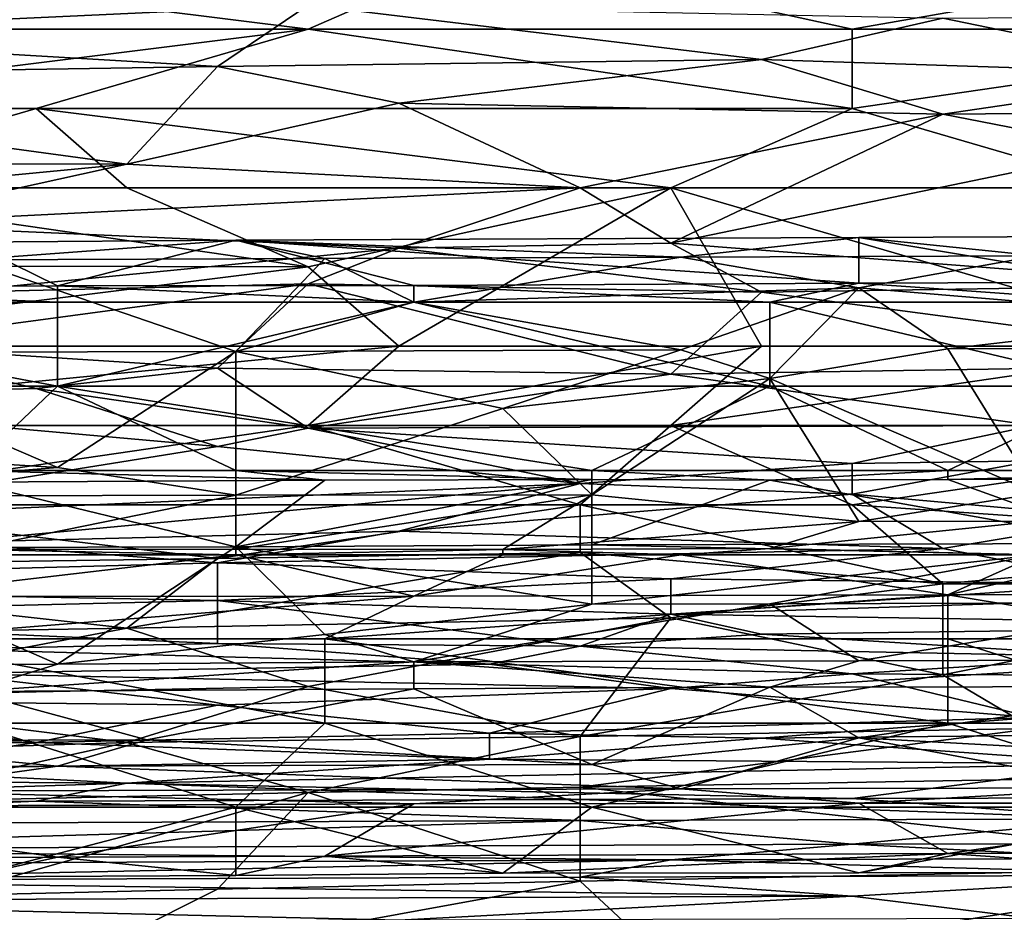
# Model space of a CAD drawing. Extents: x -161 to 11, y -10 to 160.
# Tile 200 of 256: x -0.5412 to -0.4927, y 0.2774 to 0.3214. Entities that reach past the tile are written whole.
import ezdxf

# ---------------------------------------------------------------- set-up
doc = ezdxf.new("R2010")
doc.units = 0

msp = doc.modelspace()

# ---------------------------------------------------------------- linework, layer by layer
for points in [[(-0.567255, 0.320912, 0.745499), (-0.527016, 0.320912, 0.746047), (-0.558313, 0.324818, 0.746448)], [(-0.527016, 0.320912, 0.746047), (-0.518074, 0.324818, 0.747066), (-0.558313, 0.324818, 0.746448)], [(-0.518074, 0.324818, 0.747066), (-0.527016, 0.320912, 0.746047), (-0.50019, 0.320912, 0.74642)], [(-0.50019, 0.320912, 0.74642), (-0.477834, 0.324818, 0.747633), (-0.518074, 0.324818, 0.747066)], [(-0.50019, 0.320912, 0.74642), (-0.473363, 0.320912, 0.746765), (-0.477834, 0.324818, 0.747633)], [(-0.558313, 0.320645, 0.561331), (-0.549371, 0.323852, 0.57305), (-0.527016, 0.322097, 0.565237)], [(-0.558313, 0.320645, 0.561331), (-0.527016, 0.322097, 0.565237), (-0.531487, 0.319074, 0.553519)], [(-0.531487, 0.319074, 0.553519), (-0.527016, 0.322097, 0.565237), (-0.504661, 0.319411, 0.553519)], [(-0.495719, 0.321463, 0.561331), (-0.504661, 0.319411, 0.553519), (-0.527016, 0.322097, 0.565237)], [(-0.504661, 0.319411, 0.553519), (-0.495719, 0.321463, 0.561331), (-0.482306, 0.318698, 0.549612)], [(-0.482306, 0.318698, 0.549612), (-0.495719, 0.321463, 0.561331), (-0.468892, 0.321661, 0.561331)], [(-0.527016, 0.320912, 0.746047), (-0.567255, 0.320912, 0.745499), (-0.558313, 0.317005, 0.744461)], [(-0.527016, 0.320912, 0.746047), (-0.558313, 0.317005, 0.744461), (-0.540429, 0.317005, 0.744672)], [(-0.540429, 0.317005, 0.744672), (-0.50019, 0.317005, 0.745123), (-0.527016, 0.320912, 0.746047)], [(-0.50019, 0.317005, 0.745123), (-0.50019, 0.320912, 0.74642), (-0.527016, 0.320912, 0.746047)], [(-0.473363, 0.320912, 0.746765), (-0.50019, 0.320912, 0.74642), (-0.50019, 0.317005, 0.745123)], [(-0.486777, 0.313099, 0.743552), (-0.473363, 0.320912, 0.746765), (-0.50019, 0.317005, 0.745123)], [(-0.567255, 0.318509, 0.553519), (-0.558313, 0.320645, 0.561331), (-0.531487, 0.319074, 0.553519)], [(-0.531487, 0.319074, 0.553519), (-0.535958, 0.314259, 0.533987), (-0.567255, 0.318509, 0.553519)], [(-0.522545, 0.317274, 0.545706), (-0.535958, 0.314259, 0.533987), (-0.531487, 0.319074, 0.553519)], [(-0.504661, 0.319411, 0.553519), (-0.522545, 0.317274, 0.545706), (-0.531487, 0.319074, 0.553519)], [(-0.504661, 0.319411, 0.553519), (-0.495719, 0.316719, 0.5418), (-0.522545, 0.317274, 0.545706)], [(-0.495719, 0.316719, 0.5418), (-0.504661, 0.319411, 0.553519), (-0.482306, 0.318698, 0.549612)], [(-0.580668, 0.314334, 0.537894), (-0.567255, 0.318509, 0.553519), (-0.535958, 0.314259, 0.533987)], [(-0.495719, 0.316719, 0.5418), (-0.482306, 0.318698, 0.549612), (-0.45995, 0.317005, 0.541803)], [(-0.553842, 0.313099, 0.742966), (-0.540429, 0.317005, 0.744672), (-0.558313, 0.317005, 0.744461)], [(-0.553842, 0.313099, 0.742966), (-0.535958, 0.313099, 0.743077), (-0.540429, 0.317005, 0.744672)], [(-0.540429, 0.317005, 0.744672), (-0.535958, 0.313099, 0.743077), (-0.509132, 0.313099, 0.743374)], [(-0.509132, 0.313099, 0.743374), (-0.50019, 0.317005, 0.745123), (-0.540429, 0.317005, 0.744672)], [(-0.535958, 0.314259, 0.533987), (-0.522545, 0.317274, 0.545706), (-0.513603, 0.313099, 0.527287)], [(-0.495719, 0.316719, 0.5418), (-0.513603, 0.313099, 0.527287), (-0.522545, 0.317274, 0.545706)], [(-0.486777, 0.313099, 0.743552), (-0.50019, 0.317005, 0.745123), (-0.509132, 0.313099, 0.743374)], [(-0.45995, 0.317005, 0.541803), (-0.486777, 0.314977, 0.533987), (-0.495719, 0.316719, 0.5418)], [(-0.513603, 0.313099, 0.527287), (-0.495719, 0.316719, 0.5418), (-0.509132, 0.310366, 0.514456)], [(-0.509132, 0.310366, 0.514456), (-0.495719, 0.316719, 0.5418), (-0.486777, 0.314977, 0.533987)], [(-0.509132, 0.310366, 0.514456), (-0.486777, 0.314977, 0.533987), (-0.482306, 0.308304, 0.502737)], [(-0.571726, 0.310851, 0.522269), (-0.580668, 0.314334, 0.537894), (-0.535958, 0.314259, 0.533987)], [(-0.549371, 0.3113, 0.522269), (-0.571726, 0.310851, 0.522269), (-0.535958, 0.314259, 0.533987)], [(-0.513603, 0.313099, 0.527287), (-0.549371, 0.3113, 0.522269), (-0.535958, 0.314259, 0.533987)], [(-0.535958, 0.313099, 0.743077), (-0.553842, 0.313099, 0.742966), (-0.527016, 0.309193, 0.741066)], [(-0.549371, 0.309248, 0.741019), (-0.527016, 0.309193, 0.741066), (-0.553842, 0.313099, 0.742966)], [(-0.549371, 0.3113, 0.522269), (-0.513603, 0.313099, 0.527287), (-0.522545, 0.310125, 0.514456)], [(-0.535958, 0.313099, 0.743077), (-0.527016, 0.309193, 0.741066), (-0.509132, 0.313099, 0.743374)], [(-0.509132, 0.313099, 0.743374), (-0.527016, 0.309193, 0.741066), (-0.522545, 0.305287, 0.738528)], [(-0.522545, 0.310125, 0.514456), (-0.513603, 0.313099, 0.527287), (-0.509132, 0.310366, 0.514456)], [(-0.504661, 0.305287, 0.738527), (-0.509132, 0.313099, 0.743374), (-0.522545, 0.305287, 0.738528)], [(-0.482306, 0.305287, 0.738519), (-0.486777, 0.313099, 0.743552), (-0.509132, 0.313099, 0.743374)], [(-0.509132, 0.313099, 0.743374), (-0.504661, 0.305287, 0.738527), (-0.482306, 0.305287, 0.738519)], [(-0.5449, 0.307934, 0.506644), (-0.549371, 0.3113, 0.522269), (-0.522545, 0.310125, 0.514456)], [(-0.499855, 0.310651, 0.221806), (-0.491076, 0.309745, 0.225563), (-0.477907, 0.310738, 0.221806)], [(-0.486686, 0.308452, 0.218049), (-0.499855, 0.310651, 0.221806), (-0.477907, 0.310738, 0.221806)], [(-0.556921, 0.308175, 0.218049), (-0.543751, 0.31042, 0.221806), (-0.539362, 0.308256, 0.218049)], [(-0.530583, 0.310514, 0.221806), (-0.543751, 0.309537, 0.225563), (-0.526193, 0.309604, 0.225563)], [(-0.530583, 0.310514, 0.221806), (-0.543751, 0.31042, 0.221806), (-0.543751, 0.309537, 0.225563)], [(-0.530583, 0.310514, 0.221806), (-0.539362, 0.308256, 0.218049), (-0.543751, 0.31042, 0.221806)], [(-0.521803, 0.308286, 0.218049), (-0.539362, 0.308256, 0.218049), (-0.530583, 0.310514, 0.221806)], [(-0.499855, 0.310651, 0.221806), (-0.530583, 0.310514, 0.221806), (-0.508634, 0.309682, 0.225563)], [(-0.530583, 0.310514, 0.221806), (-0.499855, 0.310651, 0.221806), (-0.499855, 0.308403, 0.218049)], [(-0.530583, 0.310514, 0.221806), (-0.499855, 0.308403, 0.218049), (-0.521803, 0.308286, 0.218049)], [(-0.530583, 0.310514, 0.221806), (-0.526193, 0.309604, 0.225563), (-0.508634, 0.309682, 0.225563)], [(-0.509132, 0.310366, 0.514456), (-0.504661, 0.307958, 0.502737), (-0.522545, 0.310125, 0.514456)], [(-0.482306, 0.308304, 0.502737), (-0.504661, 0.307958, 0.502737), (-0.509132, 0.310366, 0.514456)], [(-0.491076, 0.309745, 0.225563), (-0.499855, 0.310651, 0.221806), (-0.508634, 0.309682, 0.225563)], [(-0.499855, 0.308403, 0.218049), (-0.499855, 0.310651, 0.221806), (-0.486686, 0.308452, 0.218049)], [(-0.5449, 0.307934, 0.506644), (-0.522545, 0.310125, 0.514456), (-0.527016, 0.308355, 0.506644)], [(-0.527016, 0.308355, 0.506644), (-0.522545, 0.310125, 0.514456), (-0.504661, 0.307958, 0.502737)], [(-0.508634, 0.309682, 0.225563), (-0.499855, 0.308162, 0.22932), (-0.491076, 0.309745, 0.225563)], [(-0.482296, 0.306694, 0.233077), (-0.491076, 0.309745, 0.225563), (-0.499855, 0.308162, 0.22932)], [(-0.558313, 0.305287, 0.738511), (-0.527016, 0.309193, 0.741066), (-0.549371, 0.309248, 0.741019)], [(-0.543751, 0.309537, 0.225563), (-0.552531, 0.30498, 0.236834), (-0.530583, 0.305033, 0.236834)], [(-0.543751, 0.309537, 0.225563), (-0.530583, 0.305033, 0.236834), (-0.526193, 0.309604, 0.225563)], [(-0.530583, 0.305033, 0.236834), (-0.521803, 0.307462, 0.230836), (-0.526193, 0.309604, 0.225563)], [(-0.508634, 0.309682, 0.225563), (-0.526193, 0.309604, 0.225563), (-0.521803, 0.307462, 0.230836)], [(-0.508634, 0.309682, 0.225563), (-0.521803, 0.307462, 0.230836), (-0.499855, 0.308162, 0.22932)], [(-0.558313, 0.305287, 0.738511), (-0.522545, 0.305287, 0.738528), (-0.527016, 0.309193, 0.741066)], [(-0.527016, 0.308355, 0.506644), (-0.549371, 0.30536, 0.494925), (-0.5449, 0.307934, 0.506644)], [(-0.549371, 0.30536, 0.494925), (-0.527016, 0.308355, 0.506644), (-0.531487, 0.304206, 0.487112)], [(-0.539362, 0.308256, 0.218049), (-0.521803, 0.308286, 0.218049), (-0.521803, 0.307462, 0.217443)], [(-0.531487, 0.304206, 0.487112), (-0.527016, 0.308355, 0.506644), (-0.509132, 0.303905, 0.483206)], [(-0.527016, 0.308355, 0.506644), (-0.504661, 0.307958, 0.502737), (-0.509132, 0.303905, 0.483206)], [(-0.504245, 0.307462, 0.217389), (-0.521803, 0.308286, 0.218049), (-0.499855, 0.308403, 0.218049)], [(-0.504245, 0.307462, 0.217389), (-0.521803, 0.307462, 0.217443), (-0.521803, 0.308286, 0.218049)], [(-0.482306, 0.308304, 0.502737), (-0.477834, 0.304401, 0.483206), (-0.504661, 0.307958, 0.502737)], [(-0.486686, 0.307462, 0.217353), (-0.504245, 0.307462, 0.217389), (-0.499855, 0.308403, 0.218049)], [(-0.499855, 0.308403, 0.218049), (-0.486686, 0.308452, 0.218049), (-0.486686, 0.307462, 0.217353)], [(-0.539362, 0.307462, 0.217451), (-0.56131, 0.307462, 0.21751), (-0.556921, 0.308175, 0.218049)], [(-0.539362, 0.308256, 0.218049), (-0.539362, 0.307462, 0.217451), (-0.556921, 0.308175, 0.218049)], [(-0.521803, 0.307462, 0.217443), (-0.539362, 0.307462, 0.217451), (-0.539362, 0.308256, 0.218049)], [(-0.521803, 0.307462, 0.230836), (-0.508634, 0.305111, 0.236834), (-0.499855, 0.308162, 0.22932)], [(-0.509132, 0.303905, 0.483206), (-0.504661, 0.307958, 0.502737), (-0.477834, 0.304401, 0.483206)], [(-0.504245, 0.303689, 0.240592), (-0.499855, 0.308162, 0.22932), (-0.508634, 0.305111, 0.236834)], [(-0.495465, 0.305155, 0.236834), (-0.499855, 0.308162, 0.22932), (-0.504245, 0.303689, 0.240592)], [(-0.499855, 0.308162, 0.22932), (-0.495465, 0.305155, 0.236834), (-0.482296, 0.306694, 0.233077)], [(-0.539362, 0.307462, 0.217451), (-0.539362, 0.303311, 0.216908), (-0.56131, 0.307462, 0.21751)], [(-0.539362, 0.303311, 0.216908), (-0.556921, 0.303311, 0.216898), (-0.56131, 0.307462, 0.21751)], [(-0.521803, 0.307462, 0.217443), (-0.504245, 0.303311, 0.216898), (-0.539362, 0.303311, 0.216908)], [(-0.539362, 0.303311, 0.216908), (-0.539362, 0.307462, 0.217451), (-0.521803, 0.307462, 0.217443)], [(-0.521803, 0.307462, 0.230836), (-0.530583, 0.305033, 0.236834), (-0.508634, 0.305111, 0.236834)], [(-0.521803, 0.307462, 0.217443), (-0.504245, 0.307462, 0.217389), (-0.504245, 0.303311, 0.216898)], [(-0.486686, 0.307462, 0.217353), (-0.486686, 0.303311, 0.216886), (-0.504245, 0.307462, 0.217389)], [(-0.486686, 0.303311, 0.216886), (-0.504245, 0.303311, 0.216898), (-0.504245, 0.307462, 0.217389)], [(-0.482296, 0.306694, 0.233077), (-0.495465, 0.305155, 0.236834), (-0.477907, 0.30522, 0.236834)], [(-0.549371, 0.30536, 0.494925), (-0.540429, 0.303203, 0.483206), (-0.558313, 0.302729, 0.483206)], [(-0.540429, 0.303203, 0.483206), (-0.549371, 0.30536, 0.494925), (-0.531487, 0.304206, 0.487112)], [(-0.522545, 0.305287, 0.738528), (-0.558313, 0.305287, 0.738511), (-0.562784, 0.30138, 0.735701)], [(-0.562784, 0.30138, 0.735701), (-0.527016, 0.30138, 0.735524), (-0.522545, 0.305287, 0.738528)], [(-0.56131, 0.300663, 0.248106), (-0.539362, 0.299308, 0.251863), (-0.552531, 0.30498, 0.236834)], [(-0.539362, 0.299308, 0.251863), (-0.530583, 0.305033, 0.236834), (-0.552531, 0.30498, 0.236834)], [(-0.539362, 0.299308, 0.251863), (-0.530583, 0.297938, 0.25562), (-0.530583, 0.305033, 0.236834)], [(-0.530583, 0.305033, 0.236834), (-0.517413, 0.302212, 0.244349), (-0.508634, 0.305111, 0.236834)], [(-0.530583, 0.305033, 0.236834), (-0.530583, 0.297938, 0.25562), (-0.517413, 0.302212, 0.244349)], [(-0.522545, 0.305287, 0.738528), (-0.527016, 0.30138, 0.735524), (-0.504661, 0.305287, 0.738527)], [(-0.509132, 0.30138, 0.735382), (-0.504661, 0.305287, 0.738527), (-0.527016, 0.30138, 0.735524)], [(-0.504245, 0.303689, 0.240592), (-0.508634, 0.305111, 0.236834), (-0.517413, 0.302212, 0.244349)], [(-0.504661, 0.305287, 0.738527), (-0.509132, 0.30138, 0.735382), (-0.482306, 0.305287, 0.738519)], [(-0.473363, 0.30138, 0.735145), (-0.482306, 0.305287, 0.738519), (-0.509132, 0.30138, 0.735382)], [(-0.504245, 0.303689, 0.240592), (-0.491076, 0.298033, 0.25562), (-0.495465, 0.305155, 0.236834)], [(-0.495465, 0.305155, 0.236834), (-0.491076, 0.298033, 0.25562), (-0.477907, 0.30522, 0.236834)], [(-0.509132, 0.303905, 0.483206), (-0.477834, 0.304401, 0.483206), (-0.491248, 0.30138, 0.468813)], [(-0.531487, 0.304206, 0.487112), (-0.527016, 0.301246, 0.471487), (-0.540429, 0.303203, 0.483206)], [(-0.527016, 0.301246, 0.471487), (-0.531487, 0.304206, 0.487112), (-0.509132, 0.303905, 0.483206)], [(-0.527016, 0.301246, 0.471487), (-0.509132, 0.303905, 0.483206), (-0.491248, 0.30138, 0.468813)], [(-0.517413, 0.302212, 0.244349), (-0.513024, 0.297962, 0.25562), (-0.504245, 0.303689, 0.240592)], [(-0.499855, 0.296654, 0.259377), (-0.504245, 0.303689, 0.240592), (-0.513024, 0.297962, 0.25562)], [(-0.499855, 0.296654, 0.259377), (-0.491076, 0.298033, 0.25562), (-0.504245, 0.303689, 0.240592)], [(-0.540429, 0.303203, 0.483206), (-0.531487, 0.300337, 0.467581), (-0.558313, 0.302729, 0.483206)], [(-0.556921, 0.303311, 0.216898), (-0.539362, 0.303311, 0.216908), (-0.543751, 0.299161, 0.217629)], [(-0.539362, 0.303311, 0.216908), (-0.530583, 0.299161, 0.217681), (-0.543751, 0.299161, 0.217629)], [(-0.527016, 0.301246, 0.471487), (-0.531487, 0.300337, 0.467581), (-0.540429, 0.303203, 0.483206)], [(-0.513024, 0.299161, 0.217722), (-0.539362, 0.303311, 0.216908), (-0.504245, 0.303311, 0.216898)], [(-0.530583, 0.299161, 0.217681), (-0.539362, 0.303311, 0.216908), (-0.513024, 0.299161, 0.217722)], [(-0.504245, 0.303311, 0.216898), (-0.495465, 0.299161, 0.217722), (-0.513024, 0.299161, 0.217722)], [(-0.504245, 0.303311, 0.216898), (-0.486686, 0.303311, 0.216886), (-0.495465, 0.299161, 0.217722)], [(-0.486686, 0.303311, 0.216886), (-0.477907, 0.299161, 0.217759), (-0.495465, 0.299161, 0.217722)], [(-0.531487, 0.300337, 0.467581), (-0.553842, 0.296765, 0.451956), (-0.558313, 0.302729, 0.483206)], [(-0.513024, 0.297962, 0.25562), (-0.517413, 0.302212, 0.244349), (-0.530583, 0.297938, 0.25562)], [(-0.553842, 0.297474, 0.732297), (-0.527016, 0.30138, 0.735524), (-0.562784, 0.30138, 0.735701)], [(-0.527016, 0.30138, 0.735524), (-0.553842, 0.297474, 0.732297), (-0.513603, 0.297474, 0.731796)], [(-0.531487, 0.300337, 0.467581), (-0.527016, 0.301246, 0.471487), (-0.513603, 0.298523, 0.455862)], [(-0.527016, 0.301246, 0.471487), (-0.491248, 0.30138, 0.468813), (-0.50019, 0.299507, 0.459769)], [(-0.513603, 0.297474, 0.731796), (-0.509132, 0.30138, 0.735382), (-0.527016, 0.30138, 0.735524)], [(-0.50019, 0.299507, 0.459769), (-0.513603, 0.298523, 0.455862), (-0.527016, 0.301246, 0.471487)], [(-0.50019, 0.297474, 0.731621), (-0.509132, 0.30138, 0.735382), (-0.513603, 0.297474, 0.731796)], [(-0.50019, 0.297474, 0.731621), (-0.473363, 0.30138, 0.735145), (-0.509132, 0.30138, 0.735382)], [(-0.491248, 0.30138, 0.468813), (-0.491248, 0.299633, 0.459769), (-0.50019, 0.299507, 0.459769)], [(-0.50019, 0.297474, 0.731621), (-0.473363, 0.295633, 0.7293), (-0.473363, 0.30138, 0.735145)], [(-0.56131, 0.300663, 0.248106), (-0.556921, 0.297888, 0.25562), (-0.539362, 0.299308, 0.251863)], [(-0.553842, 0.296765, 0.451956), (-0.531487, 0.300337, 0.467581), (-0.513603, 0.298523, 0.455862)], [(-0.491248, 0.299633, 0.459769), (-0.486777, 0.296788, 0.444144), (-0.50019, 0.297999, 0.451956)], [(-0.50019, 0.297999, 0.451956), (-0.50019, 0.299507, 0.459769), (-0.491248, 0.299633, 0.459769)], [(-0.539362, 0.299308, 0.251863), (-0.556921, 0.297888, 0.25562), (-0.530583, 0.297938, 0.25562)], [(-0.530583, 0.299161, 0.217681), (-0.526193, 0.298678, 0.218049), (-0.543751, 0.299161, 0.217629)], [(-0.543751, 0.298587, 0.218049), (-0.543751, 0.299161, 0.217629), (-0.526193, 0.298678, 0.218049)], [(-0.513024, 0.299161, 0.217722), (-0.513024, 0.298715, 0.218049), (-0.530583, 0.299161, 0.217681)], [(-0.526193, 0.298678, 0.218049), (-0.530583, 0.299161, 0.217681), (-0.513024, 0.298715, 0.218049)], [(-0.513603, 0.298523, 0.455862), (-0.50019, 0.299507, 0.459769), (-0.50019, 0.297999, 0.451956)], [(-0.504245, 0.298684, 0.218049), (-0.513024, 0.299161, 0.217722), (-0.495465, 0.299161, 0.217722)], [(-0.513024, 0.298715, 0.218049), (-0.513024, 0.299161, 0.217722), (-0.504245, 0.298684, 0.218049)], [(-0.504245, 0.298684, 0.218049), (-0.495465, 0.299161, 0.217722), (-0.495465, 0.298723, 0.218049)], [(-0.469127, 0.298812, 0.218049), (-0.495465, 0.298723, 0.218049), (-0.477907, 0.299161, 0.217759)], [(-0.477907, 0.299161, 0.217759), (-0.495465, 0.298723, 0.218049), (-0.495465, 0.299161, 0.217722)], [(-0.552531, 0.295342, 0.221806), (-0.543751, 0.298587, 0.218049), (-0.530583, 0.295407, 0.221806)], [(-0.526193, 0.298678, 0.218049), (-0.530583, 0.295407, 0.221806), (-0.543751, 0.298587, 0.218049)], [(-0.530583, 0.295407, 0.221806), (-0.513024, 0.298715, 0.218049), (-0.513024, 0.295494, 0.221806)], [(-0.530583, 0.295407, 0.221806), (-0.526193, 0.298678, 0.218049), (-0.513024, 0.298715, 0.218049)], [(-0.504245, 0.298684, 0.218049), (-0.513024, 0.295494, 0.221806), (-0.513024, 0.298715, 0.218049)], [(-0.513024, 0.295494, 0.221806), (-0.504245, 0.298684, 0.218049), (-0.486686, 0.295561, 0.221806)], [(-0.486686, 0.295561, 0.221806), (-0.504245, 0.298684, 0.218049), (-0.495465, 0.298723, 0.218049)], [(-0.486686, 0.295561, 0.221806), (-0.495465, 0.298723, 0.218049), (-0.469127, 0.298812, 0.218049)], [(-0.5449, 0.295606, 0.444144), (-0.553842, 0.296765, 0.451956), (-0.513603, 0.298523, 0.455862)], [(-0.5449, 0.295606, 0.444144), (-0.513603, 0.298523, 0.455862), (-0.522545, 0.296172, 0.444144)], [(-0.522545, 0.296172, 0.444144), (-0.513603, 0.298523, 0.455862), (-0.50019, 0.297999, 0.451956)], [(-0.530583, 0.297938, 0.25562), (-0.556921, 0.297888, 0.25562), (-0.543751, 0.29527, 0.263134)], [(-0.543751, 0.29527, 0.263134), (-0.530583, 0.295281, 0.263134), (-0.530583, 0.297938, 0.25562)], [(-0.530583, 0.295281, 0.263134), (-0.517413, 0.295264, 0.263134), (-0.513024, 0.297962, 0.25562)], [(-0.530583, 0.297938, 0.25562), (-0.530583, 0.295281, 0.263134), (-0.513024, 0.297962, 0.25562)], [(-0.522545, 0.296172, 0.444144), (-0.50019, 0.297999, 0.451956), (-0.495719, 0.295317, 0.436331)], [(-0.499855, 0.296654, 0.259377), (-0.513024, 0.297962, 0.25562), (-0.517413, 0.295264, 0.263134)], [(-0.495719, 0.295317, 0.436331), (-0.50019, 0.297999, 0.451956), (-0.486777, 0.296788, 0.444144)], [(-0.499855, 0.296654, 0.259377), (-0.491076, 0.296665, 0.259377), (-0.491076, 0.298033, 0.25562)], [(-0.562784, 0.294374, 0.7293), (-0.531487, 0.294824, 0.7293), (-0.553842, 0.297474, 0.732297)], [(-0.531487, 0.294824, 0.7293), (-0.513603, 0.297474, 0.731796), (-0.553842, 0.297474, 0.732297)], [(-0.531487, 0.294824, 0.7293), (-0.513603, 0.295122, 0.7293), (-0.513603, 0.297474, 0.731796)], [(-0.513603, 0.297474, 0.731796), (-0.495719, 0.293568, 0.727226), (-0.50019, 0.297474, 0.731621)], [(-0.495719, 0.293568, 0.727226), (-0.513603, 0.297474, 0.731796), (-0.513603, 0.295122, 0.7293)], [(-0.473363, 0.295633, 0.7293), (-0.50019, 0.297474, 0.731621), (-0.495719, 0.293568, 0.727226)], [(-0.499855, 0.296654, 0.259377), (-0.517413, 0.295264, 0.263134), (-0.504245, 0.295317, 0.263134)], [(-0.504245, 0.295317, 0.263134), (-0.491076, 0.295011, 0.263772), (-0.491076, 0.296665, 0.259377)], [(-0.499855, 0.296654, 0.259377), (-0.504245, 0.295317, 0.263134), (-0.491076, 0.296665, 0.259377)], [(-0.495719, 0.295317, 0.436331), (-0.486777, 0.296788, 0.444144), (-0.486777, 0.293568, 0.424743)], [(-0.531487, 0.294603, 0.436331), (-0.5449, 0.295606, 0.444144), (-0.522545, 0.296172, 0.444144)], [(-0.531487, 0.294603, 0.436331), (-0.522545, 0.296172, 0.444144), (-0.495719, 0.295317, 0.436331)], [(-0.571726, 0.293527, 0.436331), (-0.5449, 0.295606, 0.444144), (-0.531487, 0.294603, 0.436331)], [(-0.56131, 0.289504, 0.236834), (-0.552531, 0.295342, 0.221806), (-0.539362, 0.289613, 0.236834)], [(-0.530583, 0.295407, 0.221806), (-0.539362, 0.289613, 0.236834), (-0.552531, 0.295342, 0.221806)], [(-0.552531, 0.295011, 0.263622), (-0.530583, 0.295011, 0.263723), (-0.543751, 0.29527, 0.263134)], [(-0.543751, 0.29527, 0.263134), (-0.530583, 0.295011, 0.263723), (-0.530583, 0.295281, 0.263134)], [(-0.530583, 0.295407, 0.221806), (-0.526193, 0.291072, 0.233077), (-0.539362, 0.289613, 0.236834)], [(-0.495719, 0.295317, 0.436331), (-0.509132, 0.29382, 0.428519), (-0.531487, 0.294603, 0.436331)], [(-0.530583, 0.295407, 0.221806), (-0.513024, 0.295494, 0.221806), (-0.513024, 0.292578, 0.22932)], [(-0.513024, 0.292578, 0.22932), (-0.526193, 0.291072, 0.233077), (-0.530583, 0.295407, 0.221806)], [(-0.517413, 0.295264, 0.263134), (-0.530583, 0.295281, 0.263134), (-0.530583, 0.295011, 0.263723)], [(-0.530583, 0.295011, 0.263723), (-0.517413, 0.295011, 0.263684), (-0.517413, 0.295264, 0.263134)], [(-0.504245, 0.295317, 0.263134), (-0.517413, 0.295264, 0.263134), (-0.508634, 0.295011, 0.263725)], [(-0.517413, 0.295264, 0.263134), (-0.517413, 0.295011, 0.263684), (-0.508634, 0.295011, 0.263725)], [(-0.491076, 0.295011, 0.223101), (-0.513024, 0.295494, 0.221806), (-0.486686, 0.295561, 0.221806)], [(-0.513024, 0.292578, 0.22932), (-0.513024, 0.295494, 0.221806), (-0.491076, 0.295011, 0.223101)], [(-0.495719, 0.295317, 0.436331), (-0.486777, 0.293568, 0.424743), (-0.509132, 0.29382, 0.428519)], [(-0.508634, 0.295011, 0.263725), (-0.491076, 0.295011, 0.263772), (-0.504245, 0.295317, 0.263134)], [(-0.495719, 0.293568, 0.727226), (-0.473363, 0.293568, 0.726862), (-0.473363, 0.295633, 0.7293)], [(-0.535958, 0.291383, 0.725394), (-0.531487, 0.294824, 0.7293), (-0.562784, 0.294374, 0.7293)], [(-0.530583, 0.295011, 0.263723), (-0.552531, 0.295011, 0.263622), (-0.548141, 0.292951, 0.266891)], [(-0.530583, 0.295011, 0.263723), (-0.548141, 0.292951, 0.266891), (-0.521803, 0.292974, 0.266891)], [(-0.513603, 0.295122, 0.7293), (-0.531487, 0.294824, 0.7293), (-0.535958, 0.291383, 0.725394)], [(-0.535958, 0.291383, 0.725394), (-0.509132, 0.291906, 0.725394), (-0.513603, 0.295122, 0.7293)], [(-0.530583, 0.295011, 0.263723), (-0.521803, 0.292974, 0.266891), (-0.517413, 0.295011, 0.263684)], [(-0.508634, 0.295011, 0.263725), (-0.521803, 0.292974, 0.266891), (-0.495465, 0.293035, 0.266891)], [(-0.517413, 0.295011, 0.263684), (-0.521803, 0.292974, 0.266891), (-0.508634, 0.295011, 0.263725)], [(-0.513603, 0.295122, 0.7293), (-0.509132, 0.291906, 0.725394), (-0.495719, 0.293568, 0.727226)], [(-0.504245, 0.292582, 0.22932), (-0.513024, 0.292578, 0.22932), (-0.491076, 0.295011, 0.223101)], [(-0.508634, 0.295011, 0.263725), (-0.495465, 0.293035, 0.266891), (-0.491076, 0.295011, 0.263772)], [(-0.482296, 0.292648, 0.22932), (-0.504245, 0.292582, 0.22932), (-0.491076, 0.295011, 0.223101)], [(-0.486686, 0.295011, 0.2639), (-0.495465, 0.293035, 0.266891), (-0.473517, 0.293052, 0.266891)], [(-0.491076, 0.295011, 0.263772), (-0.495465, 0.293035, 0.266891), (-0.486686, 0.295011, 0.2639)], [(-0.571726, 0.293527, 0.436331), (-0.531487, 0.294603, 0.436331), (-0.531487, 0.292759, 0.424612)], [(-0.535958, 0.291383, 0.725394), (-0.562784, 0.294374, 0.7293), (-0.571726, 0.29079, 0.725394)], [(-0.531487, 0.292759, 0.424612), (-0.531487, 0.294603, 0.436331), (-0.509132, 0.29382, 0.428519)], [(-0.531487, 0.292759, 0.424612), (-0.509132, 0.29382, 0.428519), (-0.509132, 0.292075, 0.4168)], [(-0.509132, 0.292075, 0.4168), (-0.509132, 0.29382, 0.428519), (-0.486777, 0.293568, 0.424743)], [(-0.562784, 0.291993, 0.424612), (-0.571726, 0.293527, 0.436331), (-0.531487, 0.292759, 0.424612)], [(-0.509132, 0.292075, 0.4168), (-0.486777, 0.293568, 0.424743), (-0.477834, 0.293088, 0.420706)], [(-0.509132, 0.291906, 0.725394), (-0.495719, 0.289094, 0.721487), (-0.495719, 0.293568, 0.727226)], [(-0.495719, 0.293568, 0.727226), (-0.495719, 0.289094, 0.721487), (-0.473363, 0.293568, 0.726862)], [(-0.495719, 0.289094, 0.721487), (-0.491248, 0.286448, 0.717581), (-0.473363, 0.293568, 0.726862)], [(-0.562784, 0.291993, 0.424612), (-0.531487, 0.292759, 0.424612), (-0.531487, 0.290628, 0.408987)], [(-0.526193, 0.290861, 0.268502), (-0.521803, 0.292974, 0.266891), (-0.548141, 0.290861, 0.268489)], [(-0.548141, 0.292951, 0.266891), (-0.548141, 0.290861, 0.268489), (-0.521803, 0.292974, 0.266891)], [(-0.509132, 0.292075, 0.4168), (-0.513603, 0.290498, 0.405081), (-0.531487, 0.292759, 0.424612)], [(-0.531487, 0.292759, 0.424612), (-0.513603, 0.290498, 0.405081), (-0.531487, 0.290628, 0.408987)], [(-0.526193, 0.290861, 0.268502), (-0.495465, 0.293035, 0.266891), (-0.521803, 0.292974, 0.266891)], [(-0.495465, 0.290861, 0.268535), (-0.495465, 0.293035, 0.266891), (-0.526193, 0.290861, 0.268502)], [(-0.509132, 0.292075, 0.4168), (-0.477834, 0.293088, 0.420706), (-0.473363, 0.291506, 0.408987)], [(-0.482296, 0.290861, 0.268535), (-0.473517, 0.293052, 0.266891), (-0.495465, 0.293035, 0.266891)], [(-0.482296, 0.290861, 0.268535), (-0.495465, 0.293035, 0.266891), (-0.495465, 0.290861, 0.268535)], [(-0.521803, 0.289727, 0.236834), (-0.526193, 0.291072, 0.233077), (-0.513024, 0.292578, 0.22932)], [(-0.504245, 0.292582, 0.22932), (-0.521803, 0.289727, 0.236834), (-0.513024, 0.292578, 0.22932)], [(-0.504245, 0.292582, 0.22932), (-0.499855, 0.289788, 0.236834), (-0.521803, 0.289727, 0.236834)], [(-0.499855, 0.289788, 0.236834), (-0.504245, 0.292582, 0.22932), (-0.482296, 0.292648, 0.22932)], [(-0.499855, 0.289788, 0.236834), (-0.482296, 0.292648, 0.22932), (-0.482296, 0.289833, 0.236834)], [(-0.5449, 0.290353, 0.408987), (-0.562784, 0.291993, 0.424612), (-0.531487, 0.290628, 0.408987)], [(-0.535958, 0.291383, 0.725394), (-0.527016, 0.288522, 0.721487), (-0.509132, 0.291906, 0.725394)], [(-0.527016, 0.288522, 0.721487), (-0.513603, 0.286046, 0.717581), (-0.509132, 0.291906, 0.725394)], [(-0.513603, 0.290498, 0.405081), (-0.509132, 0.292075, 0.4168), (-0.504661, 0.291093, 0.408987)], [(-0.509132, 0.291906, 0.725394), (-0.513603, 0.286046, 0.717581), (-0.495719, 0.289094, 0.721487)], [(-0.504661, 0.291093, 0.408987), (-0.509132, 0.292075, 0.4168), (-0.473363, 0.291506, 0.408987)], [(-0.535958, 0.291383, 0.725394), (-0.571726, 0.29079, 0.725394), (-0.553842, 0.287989, 0.721487)], [(-0.535958, 0.291383, 0.725394), (-0.553842, 0.287989, 0.721487), (-0.527016, 0.288522, 0.721487)], [(-0.473363, 0.291506, 0.408987), (-0.486777, 0.289983, 0.397269), (-0.504661, 0.291093, 0.408987)], [(-0.526193, 0.286711, 0.269934), (-0.548141, 0.290861, 0.268489), (-0.543751, 0.286711, 0.269947)], [(-0.548141, 0.290861, 0.268489), (-0.526193, 0.286711, 0.269934), (-0.526193, 0.290861, 0.268502)], [(-0.539362, 0.289613, 0.236834), (-0.526193, 0.291072, 0.233077), (-0.521803, 0.289727, 0.236834)], [(-0.526193, 0.290861, 0.268502), (-0.495465, 0.286711, 0.269906), (-0.495465, 0.290861, 0.268535)], [(-0.495465, 0.286711, 0.269906), (-0.526193, 0.290861, 0.268502), (-0.526193, 0.286711, 0.269934)], [(-0.513603, 0.290498, 0.405081), (-0.504661, 0.291093, 0.408987), (-0.486777, 0.289983, 0.397269)], [(-0.495465, 0.290861, 0.268535), (-0.482296, 0.286711, 0.269906), (-0.482296, 0.290861, 0.268535)], [(-0.495465, 0.290861, 0.268535), (-0.495465, 0.286711, 0.269906), (-0.482296, 0.286711, 0.269906)], [(-0.518074, 0.28961, 0.397269), (-0.5449, 0.290353, 0.408987), (-0.531487, 0.290628, 0.408987)], [(-0.5449, 0.289152, 0.397269), (-0.5449, 0.290353, 0.408987), (-0.518074, 0.28961, 0.397269)], [(-0.531487, 0.290628, 0.408987), (-0.513603, 0.290498, 0.405081), (-0.518074, 0.28961, 0.397269)], [(-0.518074, 0.28961, 0.397269), (-0.513603, 0.290498, 0.405081), (-0.50019, 0.289134, 0.389456)], [(-0.50019, 0.289134, 0.389456), (-0.513603, 0.290498, 0.405081), (-0.486777, 0.289983, 0.397269)], [(-0.504245, 0.288479, 0.240592), (-0.482296, 0.289833, 0.236834), (-0.482296, 0.288514, 0.240592)], [(-0.504245, 0.288479, 0.240592), (-0.499855, 0.289788, 0.236834), (-0.482296, 0.289833, 0.236834)], [(-0.486777, 0.289983, 0.397269), (-0.477834, 0.288994, 0.38555), (-0.50019, 0.289134, 0.389456)], [(-0.543751, 0.28827, 0.240592), (-0.56131, 0.289504, 0.236834), (-0.539362, 0.289613, 0.236834)], [(-0.5449, 0.289152, 0.397269), (-0.518074, 0.28961, 0.397269), (-0.509132, 0.288422, 0.381644)], [(-0.543751, 0.28827, 0.240592), (-0.521803, 0.289727, 0.236834), (-0.521803, 0.288406, 0.240592)], [(-0.521803, 0.289727, 0.236834), (-0.543751, 0.28827, 0.240592), (-0.539362, 0.289613, 0.236834)], [(-0.504245, 0.288479, 0.240592), (-0.521803, 0.289727, 0.236834), (-0.499855, 0.289788, 0.236834)], [(-0.521803, 0.288406, 0.240592), (-0.521803, 0.289727, 0.236834), (-0.504245, 0.288479, 0.240592)], [(-0.50019, 0.289134, 0.389456), (-0.509132, 0.288422, 0.381644), (-0.518074, 0.28961, 0.397269)], [(-0.553842, 0.287844, 0.381644), (-0.5449, 0.289152, 0.397269), (-0.531487, 0.287596, 0.373831)], [(-0.531487, 0.287596, 0.373831), (-0.5449, 0.289152, 0.397269), (-0.509132, 0.288422, 0.381644)], [(-0.491248, 0.286448, 0.717581), (-0.495719, 0.289094, 0.721487), (-0.513603, 0.286046, 0.717581)], [(-0.509132, 0.288422, 0.381644), (-0.50019, 0.289134, 0.389456), (-0.491248, 0.286986, 0.362112)], [(-0.477834, 0.288994, 0.38555), (-0.491248, 0.286986, 0.362112), (-0.50019, 0.289134, 0.389456)], [(-0.527016, 0.288522, 0.721487), (-0.553842, 0.287989, 0.721487), (-0.535958, 0.285755, 0.717738)], [(-0.534972, 0.285885, 0.248106), (-0.543751, 0.28827, 0.240592), (-0.521803, 0.288406, 0.240592)], [(-0.527016, 0.288522, 0.721487), (-0.535958, 0.285755, 0.717738), (-0.513603, 0.286046, 0.717581)], [(-0.521803, 0.288406, 0.240592), (-0.513024, 0.284674, 0.251863), (-0.534972, 0.285885, 0.248106)], [(-0.531487, 0.287596, 0.373831), (-0.509132, 0.288422, 0.381644), (-0.518074, 0.286213, 0.3543)], [(-0.521803, 0.288406, 0.240592), (-0.504245, 0.288479, 0.240592), (-0.513024, 0.284674, 0.251863)], [(-0.509132, 0.288422, 0.381644), (-0.491248, 0.286986, 0.362112), (-0.518074, 0.286213, 0.3543)], [(-0.513024, 0.284674, 0.251863), (-0.504245, 0.288479, 0.240592), (-0.499855, 0.285993, 0.248106)], [(-0.482296, 0.288514, 0.240592), (-0.499855, 0.285993, 0.248106), (-0.504245, 0.288479, 0.240592)], [(-0.499855, 0.285993, 0.248106), (-0.482296, 0.288514, 0.240592), (-0.477907, 0.284785, 0.251863)], [(-0.553842, 0.287989, 0.721487), (-0.553842, 0.285181, 0.717581), (-0.535958, 0.285755, 0.717738)], [(-0.534972, 0.285885, 0.248106), (-0.552531, 0.285834, 0.248106), (-0.543751, 0.28827, 0.240592)], [(-0.567255, 0.286377, 0.362112), (-0.553842, 0.287844, 0.381644), (-0.540429, 0.285757, 0.350394)], [(-0.553842, 0.287844, 0.381644), (-0.531487, 0.287596, 0.373831), (-0.540429, 0.285757, 0.350394)], [(-0.531487, 0.287596, 0.373831), (-0.518074, 0.286213, 0.3543), (-0.540429, 0.285757, 0.350394)], [(-0.491248, 0.286986, 0.362112), (-0.504661, 0.28597, 0.350394), (-0.518074, 0.286213, 0.3543)], [(-0.455479, 0.286454, 0.3543), (-0.504661, 0.28597, 0.350394), (-0.491248, 0.286986, 0.362112)], [(-0.543751, 0.286711, 0.269947), (-0.530583, 0.282561, 0.269237), (-0.526193, 0.286711, 0.269934)], [(-0.543751, 0.286711, 0.269947), (-0.543751, 0.282561, 0.26929), (-0.530583, 0.282561, 0.269237)], [(-0.513024, 0.282561, 0.269194), (-0.526193, 0.286711, 0.269934), (-0.530583, 0.282561, 0.269237)], [(-0.495465, 0.286711, 0.269906), (-0.526193, 0.286711, 0.269934), (-0.513024, 0.282561, 0.269194)], [(-0.491248, 0.286448, 0.717581), (-0.513603, 0.283559, 0.713675), (-0.477834, 0.284184, 0.713675)], [(-0.513603, 0.286046, 0.717581), (-0.513603, 0.283559, 0.713675), (-0.491248, 0.286448, 0.717581)], [(-0.495465, 0.286711, 0.269906), (-0.513024, 0.282561, 0.269194), (-0.482296, 0.282561, 0.269198)], [(-0.455479, 0.286454, 0.3543), (-0.486777, 0.28471, 0.334769), (-0.504661, 0.28597, 0.350394)], [(-0.482296, 0.282561, 0.269198), (-0.482296, 0.286711, 0.269906), (-0.495465, 0.286711, 0.269906)], [(-0.567255, 0.285558, 0.350394), (-0.567255, 0.286377, 0.362112), (-0.540429, 0.285757, 0.350394)], [(-0.518074, 0.286213, 0.3543), (-0.518074, 0.284931, 0.338675), (-0.540429, 0.285757, 0.350394)], [(-0.535958, 0.285755, 0.717738), (-0.527016, 0.283291, 0.713675), (-0.513603, 0.286046, 0.717581)], [(-0.527016, 0.283291, 0.713675), (-0.513603, 0.283559, 0.713675), (-0.513603, 0.286046, 0.717581)], [(-0.504661, 0.28597, 0.350394), (-0.518074, 0.284931, 0.338675), (-0.518074, 0.286213, 0.3543)], [(-0.518074, 0.284931, 0.338675), (-0.504661, 0.28597, 0.350394), (-0.486777, 0.28471, 0.334769)], [(-0.508634, 0.283477, 0.25562), (-0.513024, 0.284674, 0.251863), (-0.499855, 0.285993, 0.248106)], [(-0.508634, 0.283477, 0.25562), (-0.499855, 0.285993, 0.248106), (-0.486686, 0.283524, 0.25562)], [(-0.477907, 0.284785, 0.251863), (-0.486686, 0.283524, 0.25562), (-0.499855, 0.285993, 0.248106)], [(-0.567255, 0.285558, 0.350394), (-0.540429, 0.285757, 0.350394), (-0.549371, 0.284427, 0.334769)], [(-0.56131, 0.284561, 0.251863), (-0.552531, 0.285834, 0.248106), (-0.539362, 0.284593, 0.251863)], [(-0.553842, 0.285181, 0.717581), (-0.549371, 0.2828, 0.713675), (-0.535958, 0.285755, 0.717738)], [(-0.534972, 0.285885, 0.248106), (-0.539362, 0.284593, 0.251863), (-0.552531, 0.285834, 0.248106)], [(-0.549371, 0.284427, 0.334769), (-0.540429, 0.285757, 0.350394), (-0.518074, 0.284931, 0.338675)], [(-0.535958, 0.285755, 0.717738), (-0.549371, 0.2828, 0.713675), (-0.527016, 0.283291, 0.713675)], [(-0.513024, 0.284674, 0.251863), (-0.539362, 0.284593, 0.251863), (-0.534972, 0.285885, 0.248106)], [(-0.548141, 0.283352, 0.25562), (-0.56131, 0.284561, 0.251863), (-0.539362, 0.284593, 0.251863)], [(-0.518074, 0.284931, 0.338675), (-0.535958, 0.283748, 0.326956), (-0.549371, 0.284427, 0.334769)], [(-0.508634, 0.283477, 0.25562), (-0.548141, 0.283352, 0.25562), (-0.539362, 0.284593, 0.251863)], [(-0.539362, 0.284593, 0.251863), (-0.513024, 0.284674, 0.251863), (-0.508634, 0.283477, 0.25562)], [(-0.535958, 0.283748, 0.326956), (-0.518074, 0.284931, 0.338675), (-0.486777, 0.28471, 0.334769)], [(-0.486777, 0.28471, 0.334769), (-0.50019, 0.283003, 0.319144), (-0.535958, 0.283748, 0.326956)], [(-0.50019, 0.283003, 0.319144), (-0.486777, 0.28471, 0.334769), (-0.473363, 0.283059, 0.319144)], [(-0.567255, 0.283969, 0.330862), (-0.549371, 0.284427, 0.334769), (-0.535958, 0.283748, 0.326956)], [(-0.513603, 0.283559, 0.713675), (-0.477834, 0.279625, 0.705862), (-0.477834, 0.284184, 0.713675)], [(-0.535958, 0.283748, 0.326956), (-0.567255, 0.282737, 0.319144), (-0.567255, 0.283969, 0.330862)], [(-0.535958, 0.283748, 0.326956), (-0.540429, 0.282859, 0.319144), (-0.567255, 0.282737, 0.319144)], [(-0.540429, 0.282859, 0.319144), (-0.535958, 0.283748, 0.326956), (-0.513603, 0.282952, 0.319144)], [(-0.535958, 0.283748, 0.326956), (-0.50019, 0.283003, 0.319144), (-0.513603, 0.282952, 0.319144)], [(-0.513603, 0.278921, 0.705862), (-0.513603, 0.283559, 0.713675), (-0.527016, 0.283291, 0.713675)], [(-0.513603, 0.283559, 0.713675), (-0.513603, 0.278921, 0.705862), (-0.477834, 0.279625, 0.705862)], [(-0.486686, 0.283524, 0.25562), (-0.499855, 0.282766, 0.259377), (-0.508634, 0.283477, 0.25562)], [(-0.499855, 0.282766, 0.259377), (-0.486686, 0.283524, 0.25562), (-0.477907, 0.282765, 0.259377)], [(-0.548141, 0.283352, 0.25562), (-0.521803, 0.282732, 0.259377), (-0.556921, 0.282583, 0.259377)], [(-0.549371, 0.2828, 0.713675), (-0.5449, 0.278213, 0.705862), (-0.527016, 0.283291, 0.713675)], [(-0.548141, 0.283352, 0.25562), (-0.508634, 0.283477, 0.25562), (-0.521803, 0.282732, 0.259377)], [(-0.5449, 0.278213, 0.705862), (-0.531487, 0.278529, 0.705862), (-0.527016, 0.283291, 0.713675)], [(-0.513603, 0.278921, 0.705862), (-0.527016, 0.283291, 0.713675), (-0.531487, 0.278529, 0.705862)], [(-0.521803, 0.282732, 0.259377), (-0.508634, 0.283477, 0.25562), (-0.499855, 0.282766, 0.259377)], [(-0.486777, 0.281996, 0.311331), (-0.50019, 0.283003, 0.319144), (-0.473363, 0.283059, 0.319144)], [(-0.540429, 0.282859, 0.319144), (-0.567255, 0.281698, 0.311331), (-0.567255, 0.282737, 0.319144)], [(-0.513603, 0.281911, 0.311331), (-0.567255, 0.281698, 0.311331), (-0.540429, 0.282859, 0.319144)], [(-0.539362, 0.280102, 0.263134), (-0.556921, 0.282583, 0.259377), (-0.521803, 0.282732, 0.259377)], [(-0.539362, 0.280102, 0.263134), (-0.556921, 0.28003, 0.263134), (-0.556921, 0.282583, 0.259377)], [(-0.530583, 0.282561, 0.269237), (-0.543751, 0.282561, 0.26929), (-0.543751, 0.279138, 0.266891)], [(-0.543751, 0.279138, 0.266891), (-0.530583, 0.279205, 0.266891), (-0.530583, 0.282561, 0.269237)], [(-0.513603, 0.282952, 0.319144), (-0.513603, 0.281911, 0.311331), (-0.540429, 0.282859, 0.319144)], [(-0.539362, 0.280102, 0.263134), (-0.521803, 0.282732, 0.259377), (-0.526193, 0.280156, 0.263134)], [(-0.517413, 0.279317, 0.266891), (-0.513024, 0.282561, 0.269194), (-0.530583, 0.282561, 0.269237)], [(-0.530583, 0.282561, 0.269237), (-0.530583, 0.279205, 0.266891), (-0.517413, 0.279317, 0.266891)], [(-0.526193, 0.280156, 0.263134), (-0.521803, 0.282732, 0.259377), (-0.499855, 0.282766, 0.259377)], [(-0.526193, 0.280156, 0.263134), (-0.499855, 0.282766, 0.259377), (-0.495465, 0.280278, 0.263134)], [(-0.499855, 0.279328, 0.266891), (-0.513024, 0.282561, 0.269194), (-0.517413, 0.279317, 0.266891)], [(-0.50019, 0.283003, 0.319144), (-0.486777, 0.281996, 0.311331), (-0.513603, 0.282952, 0.319144)], [(-0.486777, 0.281996, 0.311331), (-0.513603, 0.281911, 0.311331), (-0.513603, 0.282952, 0.319144)], [(-0.499855, 0.279328, 0.266891), (-0.482296, 0.282561, 0.269198), (-0.513024, 0.282561, 0.269194)], [(-0.477907, 0.282765, 0.259377), (-0.495465, 0.280278, 0.263134), (-0.499855, 0.282766, 0.259377)], [(-0.499855, 0.279328, 0.266891), (-0.482296, 0.27934, 0.266891), (-0.482296, 0.282561, 0.269198)], [(-0.495465, 0.280278, 0.263134), (-0.477907, 0.282765, 0.259377), (-0.477907, 0.280332, 0.263134)], [(-0.513603, 0.281911, 0.311331), (-0.562784, 0.28048, 0.303519), (-0.567255, 0.281698, 0.311331)], [(-0.562784, 0.28048, 0.303519), (-0.513603, 0.281911, 0.311331), (-0.50019, 0.280745, 0.303519)], [(-0.50019, 0.280745, 0.303519), (-0.513603, 0.281911, 0.311331), (-0.486777, 0.281996, 0.311331)], [(-0.50019, 0.280745, 0.303519), (-0.486777, 0.281996, 0.311331), (-0.468892, 0.280778, 0.303519)], [(-0.562784, 0.28048, 0.303519), (-0.50019, 0.280745, 0.303519), (-0.509132, 0.279971, 0.299612)], [(-0.509132, 0.279971, 0.299612), (-0.50019, 0.280745, 0.303519), (-0.486777, 0.280032, 0.299612)], [(-0.486777, 0.280032, 0.299612), (-0.50019, 0.280745, 0.303519), (-0.468892, 0.280778, 0.303519)], [(-0.509132, 0.279971, 0.299612), (-0.562784, 0.27975, 0.299612), (-0.562784, 0.28048, 0.303519)], [(-0.530583, 0.279205, 0.266891), (-0.539362, 0.280102, 0.263134), (-0.526193, 0.280156, 0.263134)], [(-0.530583, 0.279205, 0.266891), (-0.526193, 0.280156, 0.263134), (-0.517413, 0.279317, 0.266891)], [(-0.517413, 0.279317, 0.266891), (-0.526193, 0.280156, 0.263134), (-0.495465, 0.280278, 0.263134)], [(-0.499855, 0.279328, 0.266891), (-0.517413, 0.279317, 0.266891), (-0.495465, 0.280278, 0.263134)], [(-0.499855, 0.279328, 0.266891), (-0.495465, 0.280278, 0.263134), (-0.482296, 0.27934, 0.266891)], [(-0.477907, 0.280332, 0.263134), (-0.482296, 0.27934, 0.266891), (-0.495465, 0.280278, 0.263134)], [(-0.558313, 0.278946, 0.295706), (-0.562784, 0.27975, 0.299612), (-0.509132, 0.279971, 0.299612)], [(-0.509132, 0.279971, 0.299612), (-0.513603, 0.279114, 0.295706), (-0.558313, 0.278946, 0.295706)], [(-0.539362, 0.280102, 0.263134), (-0.543751, 0.279138, 0.266891), (-0.556921, 0.28003, 0.263134)], [(-0.530583, 0.279205, 0.266891), (-0.543751, 0.279138, 0.266891), (-0.539362, 0.280102, 0.263134)], [(-0.513603, 0.279114, 0.295706), (-0.509132, 0.279971, 0.299612), (-0.482306, 0.279211, 0.295706)], [(-0.513603, 0.278921, 0.705862), (-0.509132, 0.274756, 0.69805), (-0.477834, 0.279625, 0.705862)], [(-0.482306, 0.279211, 0.295706), (-0.509132, 0.279971, 0.299612), (-0.486777, 0.280032, 0.299612)], [(-0.509132, 0.274756, 0.69805), (-0.482306, 0.273224, 0.694144), (-0.477834, 0.279625, 0.705862)], [(-0.50019, 0.278188, 0.2918), (-0.513603, 0.279114, 0.295706), (-0.482306, 0.279211, 0.295706)], [(-0.491248, 0.277087, 0.287894), (-0.50019, 0.278188, 0.2918), (-0.482306, 0.279211, 0.295706)], [(-0.562784, 0.277958, 0.2918), (-0.558313, 0.278946, 0.295706), (-0.50019, 0.278188, 0.2918)], [(-0.50019, 0.278188, 0.2918), (-0.558313, 0.278946, 0.295706), (-0.513603, 0.279114, 0.295706)], [(-0.540429, 0.274037, 0.698175), (-0.509132, 0.274756, 0.69805), (-0.513603, 0.278921, 0.705862)], [(-0.531487, 0.278529, 0.705862), (-0.540429, 0.274037, 0.698175), (-0.513603, 0.278921, 0.705862)], [(-0.562784, 0.277958, 0.2918), (-0.50019, 0.278188, 0.2918), (-0.522545, 0.276997, 0.287894)], [(-0.553842, 0.275765, 0.701956), (-0.540429, 0.274037, 0.698175), (-0.5449, 0.278213, 0.705862)], [(-0.5449, 0.278213, 0.705862), (-0.540429, 0.274037, 0.698175), (-0.531487, 0.278529, 0.705862)], [(-0.50019, 0.278188, 0.2918), (-0.491248, 0.277087, 0.287894), (-0.522545, 0.276997, 0.287894)], [(-0.567255, 0.276823, 0.287894), (-0.562784, 0.277958, 0.2918), (-0.522545, 0.276997, 0.287894)]]:
    msp.add_3dface(points)

doc.saveas('drawing.dxf')
